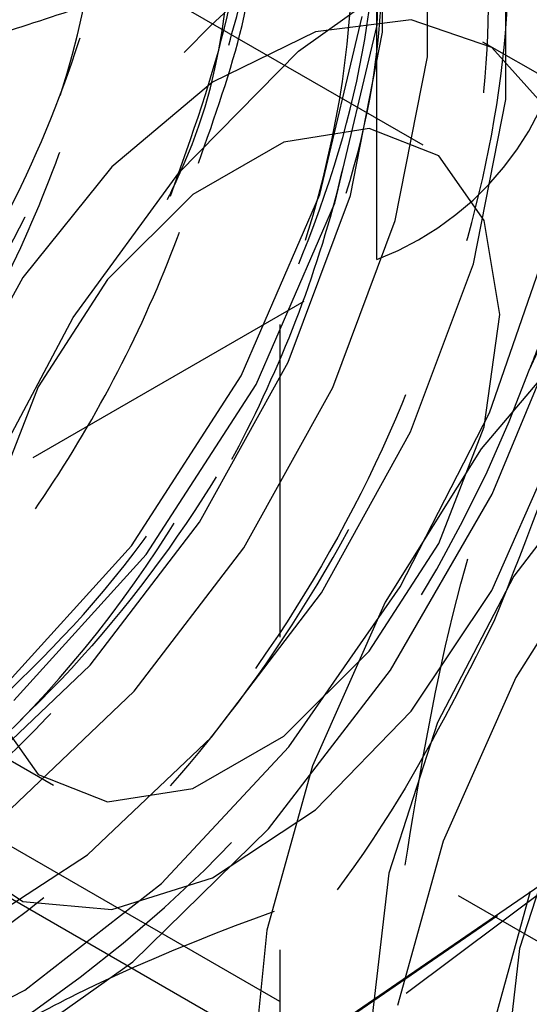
# Model space of a CAD drawing. Header units: inches. Extents: x 1907 to 2452, y -210 to -54.
# Tile 250 of 256: x 1999.456 to 1999.619, y -196.736 to -196.421. Entities that reach past the tile are written whole.
import ezdxf

# ---------------------------------------------------------------- set-up
doc = ezdxf.new("R2010")
doc.units = ezdxf.units.IN
doc.header["$LTSCALE"] = 0.5
doc.header["$MEASUREMENT"] = 0
doc.linetypes.add('HIDDEN', pattern=[0.22499999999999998, 0.15, -0.075])
doc.layers.add('SID-M-H', color=4, linetype='HIDDEN')

msp = doc.modelspace()

# ---------------------------------------------------------------- linework, layer by layer
at = {"layer": 'SID-M-H'}
for p, q in [((1999.569826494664, -196.4981333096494), (1999.569826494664, -195.9112736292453)), ((1999.538890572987, -195.9189274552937), (1999.538890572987, -198.8380343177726)), ((1999.538890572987, -196.7354682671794), (1998.584296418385, -196.1843927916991)), ((1999.584654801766, -196.4616538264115), (1999.327145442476, -196.3129968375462)), ((1999.569978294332, -196.423239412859), (1999.571524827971, -196.37817916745)), ((1999.571663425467, -196.4255066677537), (1999.571663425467, -196.3777736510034)), ((1999.586005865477, -196.4333528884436), (1999.586005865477, -196.3854944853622)), ((1999.611046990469, -196.4470519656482), (1999.611046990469, -196.3989746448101)), ((1999.544818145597, -196.4315565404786), (1999.585458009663, -196.402397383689)), ((1999.58084720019, -196.4215607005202), (1999.550189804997, -196.4253645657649)), ((1999.551677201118, -196.4774023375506), (1999.565200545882, -196.4204812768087)), ((1999.606596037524, -196.4304081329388), (1999.58084720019, -196.4215607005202)), ((1999.550189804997, -196.4253645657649), (1999.517347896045, -196.4414817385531)), ((1999.556454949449, -196.4801604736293), (1999.569978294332, -196.423239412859)), ((1999.561383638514, -196.4776744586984), (1999.571663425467, -196.4255066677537)), ((1999.847313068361, -196.5692444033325), (1999.603723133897, -196.4286229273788)), ((1999.506540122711, -196.4704175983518), (1999.544818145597, -196.4315565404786)), ((1999.625148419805, -196.4511207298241), (1999.606596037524, -196.4304081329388)), ((1999.575699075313, -196.4856577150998), (1999.586005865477, -196.4333528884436)), ((1999.517347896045, -196.4414817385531), (1999.48523962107, -196.4684801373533)), ((1999.600693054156, -196.4995960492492), (1999.611046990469, -196.4470519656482)), ((1999.567362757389, -196.4563154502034), (1999.540106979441, -196.4605942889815)), ((1999.589581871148, -196.4650180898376), (1999.567362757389, -196.4563154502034)), ((1999.540106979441, -196.4605942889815), (1999.511101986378, -196.4773385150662)), ((1999.60408436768, -196.4856525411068), (1999.589581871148, -196.4650180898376)), ((1999.48523962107, -196.4684801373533), (1999.456717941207, -196.5039608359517)), ((1999.472848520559, -196.5167220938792), (1999.506540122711, -196.4704175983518)), ((1999.511101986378, -196.4773385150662), (1999.48384620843, -196.5045285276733)), ((1999.526483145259, -196.5353382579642), (1999.551677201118, -196.4774023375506)), ((1999.54146998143, -196.5309991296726), (1999.561383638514, -196.4776744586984)), ((1999.531260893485, -196.5380963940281), (1999.556454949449, -196.4801604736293)), ((1999.555733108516, -196.5391224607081), (1999.575699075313, -196.4856577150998)), ((1999.609121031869, -196.5157299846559), (1999.60408436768, -196.4856525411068)), ((1999.605774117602, -196.5472053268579), (1999.625668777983, -196.4899761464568)), ((1998.420777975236, -197.1614649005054), (1999.569826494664, -196.4981333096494)), ((1999.580635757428, -196.553305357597), (1999.600693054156, -196.4995960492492)), ((1999.456717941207, -196.5039608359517), (1999.434317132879, -196.5447712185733)), ((1999.48384620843, -196.5045285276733), (1999.461627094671, -196.5388848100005)), ((1999.606647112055, -196.5732491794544), (1999.631086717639, -196.5142255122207)), ((1999.445701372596, -196.5677789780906), (1999.472848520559, -196.5167220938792)), ((1999.639379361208, -196.5157948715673), (1999.603130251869, -196.5586904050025)), ((1999.60408436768, -196.5516226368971), (1999.609121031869, -196.5157299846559)), ((1999.209044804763, -196.5175753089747), (1999.466554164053, -196.66623229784)), ((1999.513173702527, -196.5821300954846), (1999.54146998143, -196.5309991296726)), ((1999.491428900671, -196.5897689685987), (1999.526483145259, -196.5353382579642)), ((1999.461627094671, -196.5388848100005), (1999.447124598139, -196.5762634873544)), ((1999.496206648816, -196.592527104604), (1999.531260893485, -196.5380963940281)), ((1999.52736250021, -196.5903877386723), (1999.555733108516, -196.5391224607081)), ((1999.577280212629, -196.6028676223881), (1999.605774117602, -196.5472053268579)), ((1999.589581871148, -196.589001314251), (1999.60408436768, -196.5516226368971)), ((1999.552135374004, -196.6048051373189), (1999.580635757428, -196.553305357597)), ((1999.645069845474, -196.5579880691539), (1999.613640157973, -196.5994566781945)), ((1999.603130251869, -196.5586904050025), (1999.572487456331, -196.6077286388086)), ((1999.606596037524, -196.6039671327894), (1999.625148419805, -196.5618344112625)), ((1999.574165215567, -196.6295094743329), (1999.606647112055, -196.5732491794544)), ((1999.478272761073, -196.627854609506), (1999.513173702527, -196.5821300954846)), ((1999.644888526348, -196.5827969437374), (1999.61424573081, -196.6318351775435)), ((1999.449080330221, -196.6364462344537), (1999.491428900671, -196.5897689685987)), ((1999.567362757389, -196.6233575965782), (1999.589581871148, -196.589001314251)), ((1999.453858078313, -196.6392043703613), (1999.496206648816, -196.592527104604)), ((1999.492369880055, -196.6362323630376), (1999.52736250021, -196.5903877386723)), ((1999.613640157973, -196.5994566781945), (1999.589174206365, -196.6461855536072)), ((1999.516982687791, -196.6508594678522), (1999.552135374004, -196.6048051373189)), ((1999.541723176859, -196.6539622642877), (1999.577280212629, -196.6028676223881)), ((1999.58084720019, -196.6425435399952), (1999.606596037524, -196.6039671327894)), ((1999.572487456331, -196.6077286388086), (1999.549231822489, -196.6600596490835)), ((1999.540106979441, -196.6505476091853), (1999.567362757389, -196.6233575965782)), ((1999.438960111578, -196.6652996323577), (1999.478272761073, -196.627854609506)), ((1999.535269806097, -196.6801852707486), (1999.574165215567, -196.6295094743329)), ((1999.61424573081, -196.6318351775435), (1999.590990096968, -196.6841661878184)), ((1999.452953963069, -196.6737757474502), (1999.492369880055, -196.6362323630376)), ((1999.447124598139, -196.6422335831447), (1999.461627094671, -196.6628680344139)), ((1999.550189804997, -196.6741359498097), (1999.58084720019, -196.6425435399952)), ((1999.589174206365, -196.6461855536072), (1999.573654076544, -196.6943889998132)), ((1999.477386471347, -196.6885745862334), (1999.516982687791, -196.6508594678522)), ((1999.511101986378, -196.66729183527), (1999.540106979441, -196.6505476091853)), ((1999.501019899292, -196.6977347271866), (1999.541723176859, -196.6539622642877)), ((1999.579194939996, -196.7327467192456), (1999.677637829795, -196.6589589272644)), ((1999.549231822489, -196.6600596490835), (1999.53471488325, -196.7126421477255)), ((1999.461627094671, -196.6628680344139), (1999.48384620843, -196.6715706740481)), ((1999.48384620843, -196.6715706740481), (1999.511101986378, -196.66729183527)), ((1999.630932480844, -196.6702920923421), (1999.615412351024, -196.7184955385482)), ((1999.517347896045, -196.6959372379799), (1999.550189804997, -196.6741359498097)), ((1999.491911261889, -196.7227354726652), (1999.535269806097, -196.6801852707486)), ((1999.590990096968, -196.6841661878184), (1999.57647315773, -196.7367486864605)), ((1999.434317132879, -196.6885130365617), (1999.456717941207, -196.7034599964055)), ((1999.435834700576, -196.7155807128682), (1999.477386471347, -196.6885745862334)), ((1999.525941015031, -196.7645492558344), (1999.629791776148, -196.693274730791)), ((1999.682532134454, -196.7516364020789), (1999.578869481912, -196.6917932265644)), ((1999.48523962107, -196.7060102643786), (1999.517347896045, -196.6959372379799)), ((1999.626697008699, -196.6950883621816), (1999.523062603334, -196.7662143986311)), ((1999.573654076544, -196.6943889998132), (1999.568337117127, -196.7401618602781)), ((1999.447485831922, -196.6992631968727), (1999.691075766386, -196.8398846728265)), ((1999.457364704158, -196.7318252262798), (1999.501019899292, -196.6977347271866)), ((1999.618828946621, -196.7002372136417), (1999.604312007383, -196.7528197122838)), ((1999.456717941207, -196.7034599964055), (1999.48523962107, -196.7060102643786)), ((1999.53471488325, -196.7126421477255), (1999.529780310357, -196.7624202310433)), ((1999.615412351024, -196.7184955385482), (1999.610095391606, -196.764268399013)), ((1999.446263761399, -196.7550264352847), (1999.491911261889, -196.7227354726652)), ((1999.413111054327, -196.7543959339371), (1999.457364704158, -196.7318252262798)), ((1999.470128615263, -196.8013759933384), (1999.579194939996, -196.7327467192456))]:
    msp.add_line(p, q, dxfattribs=at)
for centre, radius, start, end in [((1999.388816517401, -196.4186971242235), 0.2568170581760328, 333.4364295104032, 26.56357048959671), ((1999.535936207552, -196.4088386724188), 0.09550960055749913, 290.7834207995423, 69.21657920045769), ((1999.81830166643, -196.7323599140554), 0.431728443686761, 122.6379705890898, 159.7728862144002), ((1999.213420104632, -196.3842764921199), 0.4317284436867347, 302.6379705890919, 339.7728862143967), ((1999.352614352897, -196.4646316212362), 0.4317284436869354, 302.6379705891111, 339.7728862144)]:
    msp.add_arc(centre, radius, start, end, dxfattribs=at)
for points, knots in [([(1999.28513456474, -196.6250613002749), (1999.284831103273, -196.6253434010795), (1999.264544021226, -196.6442024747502), (1999.221103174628, -196.6606194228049), (1999.164142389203, -196.6674643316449), (1999.118643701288, -196.6433605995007), (1999.091117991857, -196.5947797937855), (1999.084335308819, -196.5262163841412), (1999.099587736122, -196.4459269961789), (1999.135343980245, -196.3630300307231), (1999.187626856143, -196.2869153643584), (1999.251121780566, -196.2265340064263), (1999.31848373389, -196.188544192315), (1999.382687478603, -196.177718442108), (1999.436803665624, -196.1949443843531), (1999.473440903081, -196.2394329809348), (1999.490656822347, -196.2895782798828), (1999.487567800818, -196.3259913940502), (1999.486741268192, -196.3357344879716)], [0, 0, 0, 0, 0.001055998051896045, 0.07059584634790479, 0.1401322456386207, 0.2096742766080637, 0.2792105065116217, 0.3487517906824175, 0.4182884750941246, 0.4878261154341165, 0.5573657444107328, 0.6269021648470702, 0.6964441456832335, 0.7659803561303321, 0.8355217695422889, 0.9050584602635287, 0.9745963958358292, 1, 1, 1, 1]), ([(1999.482418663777, -196.411442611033), (1999.48668304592, -196.3934503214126), (1999.496838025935, -196.3506044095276), (1999.493270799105, -196.2891186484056), (1999.473947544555, -196.233889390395), (1999.438191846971, -196.1970338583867), (1999.389917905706, -196.1815917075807), (1999.333065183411, -196.1889178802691), (1999.272743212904, -196.2184218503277), (1999.214161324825, -196.266973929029), (1999.162602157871, -196.330346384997), (1999.122605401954, -196.4026717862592), (1999.097501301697, -196.47678898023), (1999.089639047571, -196.5465272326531), (1999.09928299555, -196.6050371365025), (1999.125532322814, -196.6468082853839), (1999.165974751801, -196.6681797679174), (1999.216432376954, -196.6672651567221), (1999.271873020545, -196.6423558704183), (1999.313265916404, -196.6138219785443), (1999.332176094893, -196.5906753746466), (1999.334603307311, -196.5877043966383)], [0, 0, 0, 0, 0.04003746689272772, 0.09534316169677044, 0.1518819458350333, 0.2078291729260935, 0.263516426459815, 0.3201276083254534, 0.3754840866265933, 0.4318492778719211, 0.4880969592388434, 0.5435292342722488, 0.6001621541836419, 0.6557064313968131, 0.7118125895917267, 0.7682763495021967, 0.8235899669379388, 0.8801567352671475, 0.9360221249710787, 0.9917881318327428, 1, 1, 1, 1]), ([(1999.255654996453, -196.6795006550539), (1999.250016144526, -196.6817318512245), (1999.223985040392, -196.6920319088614), (1999.184325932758, -196.6825721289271), (1999.14490600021, -196.6504412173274), (1999.125258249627, -196.5928727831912), (1999.126877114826, -196.5188388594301), (1999.150439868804, -196.4364282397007), (1999.193057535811, -196.3550036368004), (1999.250471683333, -196.2840262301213), (1999.316317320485, -196.2315949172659), (1999.383335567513, -196.2036734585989), (1999.444323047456, -196.2037999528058), (1999.492888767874, -196.2315977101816), (1999.521720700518, -196.2852714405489), (1999.532542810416, -196.335242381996), (1999.527344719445, -196.366628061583), (1999.526689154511, -196.3705863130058)], [0, 0, 0, 0, 0.0206035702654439, 0.0951139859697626, 0.1696254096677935, 0.2441339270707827, 0.3186482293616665, 0.3931564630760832, 0.4676705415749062, 0.5421792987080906, 0.6166900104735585, 0.6912011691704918, 0.7657096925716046, 0.8402239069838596, 0.9147321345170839, 0.9892463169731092, 0.9999999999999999, 0.9999999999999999, 0.9999999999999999, 0.9999999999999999]), ([(1999.522531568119, -196.4295826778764), (1999.525282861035, -196.4198142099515), (1999.535070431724, -196.3850634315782), (1999.534615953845, -196.3291475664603), (1999.520280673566, -196.2697189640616), (1999.488381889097, -196.2275894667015), (1999.443206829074, -196.2062104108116), (1999.388174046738, -196.2073802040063), (1999.328242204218, -196.231150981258), (1999.268664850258, -196.2750029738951), (1999.214761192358, -196.3348451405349), (1999.171304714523, -196.4054548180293), (1999.141885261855, -196.4797792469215), (1999.129269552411, -196.5513586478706), (1999.134321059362, -196.6135083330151), (1999.156224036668, -196.6601269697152), (1999.19323532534, -196.6872698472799), (1999.241468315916, -196.6925325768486), (1999.29598888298, -196.6735382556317), (1999.338699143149, -196.6478311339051), (1999.359334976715, -196.6248705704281), (1999.362993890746, -196.6207994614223)], [0, 0, 0, 0, 0.0219968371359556, 0.0782525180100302, 0.1353485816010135, 0.1925501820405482, 0.2487377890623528, 0.3061972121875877, 0.362707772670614, 0.4195012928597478, 0.4768815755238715, 0.5330136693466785, 0.590364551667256, 0.6472267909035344, 0.7036740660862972, 0.7611447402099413, 0.8173608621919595, 0.8745151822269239, 0.9316626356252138, 0.9878831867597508, 0.9999999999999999, 0.9999999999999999, 0.9999999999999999, 0.9999999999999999]), ([(1999.183106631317, -196.6117677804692), (1999.181705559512, -196.5970488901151), (1999.178032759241, -196.5584644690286), (1999.190394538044, -196.4858928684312), (1999.223307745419, -196.402140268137), (1999.272439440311, -196.3259540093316), (1999.331616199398, -196.266120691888), (1999.394009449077, -196.229164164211), (1999.452365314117, -196.2191283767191), (1999.499682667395, -196.2369995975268), (1999.531104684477, -196.2805685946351), (1999.540206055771, -196.34491508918), (1999.537062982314, -196.3981583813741), (1999.525827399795, -196.4268372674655), (1999.525091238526, -196.4287163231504)], [0, 0, 0, 0, 0.05779433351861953, 0.1515033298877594, 0.2451802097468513, 0.3388246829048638, 0.4324365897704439, 0.5260171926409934, 0.6195671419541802, 0.7130858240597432, 0.8065727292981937, 0.9000274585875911, 0.9934497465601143, 1, 1, 1, 1]), ([(1999.343866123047, -196.6805122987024), (1999.334140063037, -196.686938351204), (1999.303609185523, -196.7071102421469), (1999.254903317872, -196.7129470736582), (1999.206209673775, -196.6968264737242), (1999.174202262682, -196.6531476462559), (1999.162549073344, -196.5886299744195), (1999.172741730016, -196.5101791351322), (1999.204134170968, -196.4270800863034), (1999.253017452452, -196.3485588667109), (1999.314574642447, -196.2839240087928), (1999.381683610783, -196.2403056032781), (1999.447220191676, -196.2230602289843), (1999.504363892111, -196.2338637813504), (1999.544945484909, -196.2727244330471), (1999.565914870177, -196.3181703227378), (1999.565184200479, -196.3524120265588), (1999.565005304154, -196.3607957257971)], [0, 0, 0, 0, 0.03389550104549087, 0.1064006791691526, 0.1789117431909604, 0.2514173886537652, 0.3239255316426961, 0.3964330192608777, 0.4689384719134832, 0.541449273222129, 0.6139544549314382, 0.6864655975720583, 0.7589712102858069, 0.831479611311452, 0.9039868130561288, 0.9764922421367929, 1, 1, 1, 1]), ([(1999.571417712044, -196.3844769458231), (1999.571909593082, -196.3801162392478), (1999.575119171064, -196.3516621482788), (1999.564171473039, -196.3072586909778), (1999.537944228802, -196.2595529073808), (1999.495713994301, -196.2324937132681), (1999.442923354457, -196.227474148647), (1999.38372396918, -196.2453464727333), (1999.323573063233, -196.2841998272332), (1999.26768447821, -196.3401307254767), (1999.221011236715, -196.4085088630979), (1999.187494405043, -196.4825506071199), (1999.170192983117, -196.5554721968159), (1999.17055932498, -196.6208186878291), (1999.188032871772, -196.6720648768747), (1999.221313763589, -196.70476228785), (1999.266992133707, -196.7160799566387), (1999.320234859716, -196.703415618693), (1999.366635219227, -196.6787769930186), (1999.391497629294, -196.6534052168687), (1999.398933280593, -196.6458172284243)], [0, 0, 0, 0, 0.01086187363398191, 0.07087492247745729, 0.1317453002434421, 0.1912595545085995, 0.251956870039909, 0.3123738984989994, 0.3720689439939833, 0.4329911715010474, 0.4926631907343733, 0.5531093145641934, 0.6137863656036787, 0.6733094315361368, 0.7341889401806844, 0.7941649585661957, 0.8542696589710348, 0.9151144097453, 0.9746130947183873, 1, 1, 1, 1]), ([(1999.181171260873, -196.5205099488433), (1999.179629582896, -196.5296430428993), (1999.175834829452, -196.55212363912), (1999.17742691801, -196.5845284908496), (1999.184851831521, -196.6161705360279), (1999.198945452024, -196.6412052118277), (1999.218627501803, -196.6586212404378), (1999.243116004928, -196.6678670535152), (1999.271470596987, -196.6684321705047), (1999.302444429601, -196.6601643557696), (1999.334583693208, -196.6436071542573), (1999.366638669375, -196.6193510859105), (1999.397397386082, -196.5880416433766), (1999.425325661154, -196.5511601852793), (1999.449291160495, -196.5104517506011), (1999.468342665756, -196.4672202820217), (1999.481649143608, -196.422906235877), (1999.488476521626, -196.3797925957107), (1999.48871904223, -196.3396656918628), (1999.482200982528, -196.3037307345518), (1999.468983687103, -196.273370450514), (1999.449728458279, -196.2502167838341), (1999.425364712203, -196.2350369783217), (1999.396501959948, -196.2281941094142), (1999.364106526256, -196.2301001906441), (1999.329944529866, -196.2408218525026), (1999.295359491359, -196.2590842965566), (1999.273175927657, -196.2770859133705), (1999.262058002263, -196.2861079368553)], [0, 0, 0, 0, 0.02631850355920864, 0.0647815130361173, 0.1040887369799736, 0.1434850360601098, 0.1821639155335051, 0.2207274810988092, 0.2600856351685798, 0.2994405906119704, 0.337996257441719, 0.3766837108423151, 0.4160824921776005, 0.4553858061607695, 0.4938429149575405, 0.5326490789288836, 0.5720781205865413, 0.6113195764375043, 0.649707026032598, 0.688622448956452, 0.7280713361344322, 0.7672408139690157, 0.8055876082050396, 0.8446026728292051, 0.8840609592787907, 0.923148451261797, 0.961483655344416, 1, 1, 1, 1]), ([(1999.192825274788, -196.627284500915), (1999.202285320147, -196.6399900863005), (1999.224159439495, -196.669368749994), (1999.287152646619, -196.6659294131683), (1999.36098124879, -196.6228345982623), (1999.428228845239, -196.5433505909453), (1999.474404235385, -196.4443454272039), (1999.488813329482, -196.3465714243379), (1999.470890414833, -196.2672490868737), (1999.435502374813, -196.2454331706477), (1999.418616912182, -196.2350236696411)], [0, 0, 0, 0, 0.09980859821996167, 0.2307837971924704, 0.3599104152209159, 0.4910788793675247, 0.6204288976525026, 0.7508013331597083, 0.8810944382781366, 1, 1, 1, 1]), ([(1999.146047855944, -196.545690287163), (1999.147798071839, -196.5588697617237), (1999.151763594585, -196.5887309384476), (1999.1724278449, -196.6227836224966), (1999.203793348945, -196.6463265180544), (1999.243826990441, -196.6538094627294), (1999.289110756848, -196.6450582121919), (1999.336430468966, -196.6207191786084), (1999.382250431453, -196.5827497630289), (1999.423191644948, -196.5341240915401), (1999.456235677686, -196.4786448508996), (1999.478971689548, -196.4206388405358), (1999.489776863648, -196.3646381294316), (1999.487946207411, -196.3149938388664), (1999.473733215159, -196.2756833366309), (1999.44838247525, -196.2494780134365), (1999.413843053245, -196.2396962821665), (1999.381653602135, -196.2420089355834), (1999.361563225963, -196.252802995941), (1999.355986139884, -196.2557994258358)], [0, 0, 0, 0, 0.04873917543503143, 0.110429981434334, 0.1721407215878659, 0.2338712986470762, 0.2956216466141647, 0.3573917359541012, 0.4191815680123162, 0.4809911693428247, 0.5428205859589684, 0.6046698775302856, 0.6665391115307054, 0.7284283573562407, 0.7903376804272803, 0.8522671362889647, 0.9142167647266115, 0.976186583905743, 1, 1, 1, 1]), ([(1999.152025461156, -196.4898746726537), (1999.150279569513, -196.5064274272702), (1999.146533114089, -196.5419474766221), (1999.156076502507, -196.5882414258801), (1999.176914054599, -196.6257266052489), (1999.208649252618, -196.6490350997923), (1999.248583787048, -196.6565808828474), (1999.293894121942, -196.6478127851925), (1999.341206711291, -196.6234782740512), (1999.387028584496, -196.5855076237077), (1999.427969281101, -196.5368823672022), (1999.461013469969, -196.4814027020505), (1999.483749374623, -196.4233979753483), (1999.494554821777, -196.3673925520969), (1999.492723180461, -196.317765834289), (1999.478513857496, -196.2783897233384), (1999.453149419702, -196.2524293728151), (1999.418661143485, -196.241732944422), (1999.377962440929, -196.248058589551), (1999.341093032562, -196.2645501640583), (1999.319711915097, -196.2834455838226), (1999.312553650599, -196.2897716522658)], [0, 0, 0, 0, 0.04737154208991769, 0.1016531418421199, 0.1559523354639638, 0.2102690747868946, 0.2646032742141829, 0.3189548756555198, 0.3733238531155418, 0.4277102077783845, 0.4821139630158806, 0.5365351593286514, 0.590973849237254, 0.6454300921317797, 0.6999039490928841, 0.7543954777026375, 0.8089047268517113, 0.8634317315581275, 0.9179765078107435, 0.9725390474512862, 1, 1, 1, 1]), ([(1999.220704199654, -196.5400762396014), (1999.218906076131, -196.5515311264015), (1999.215017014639, -196.576306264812), (1999.217115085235, -196.6105503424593), (1999.225249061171, -196.6416070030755), (1999.239908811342, -196.6659254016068), (1999.260109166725, -196.6825714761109), (1999.285005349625, -196.6909889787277), (1999.313696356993, -196.6906879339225), (1999.344830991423, -196.681578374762), (1999.377024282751, -196.6642493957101), (1999.408999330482, -196.6392699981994), (1999.439564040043, -196.6073275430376), (1999.467137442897, -196.570004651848), (1999.490670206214, -196.5289970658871), (1999.509191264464, -196.4855890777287), (1999.521893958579, -196.4412777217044), (1999.528073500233, -196.3983929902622), (1999.527666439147, -196.3586260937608), (1999.520483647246, -196.3231697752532), (1999.506635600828, -196.2934468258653), (1999.486841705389, -196.2710508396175), (1999.462012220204, -196.2566703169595), (1999.432753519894, -196.250672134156), (1999.400097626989, -196.2534266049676), (1999.365852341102, -196.2650394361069), (1999.333901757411, -196.2823433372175), (1999.314359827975, -196.2985338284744), (1999.305842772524, -196.3055902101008)], [0, 0, 0, 0, 0.033216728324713, 0.07184261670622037, 0.1112736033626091, 0.1507137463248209, 0.1893622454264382, 0.2281108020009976, 0.2675838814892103, 0.3069736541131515, 0.3455195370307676, 0.3843882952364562, 0.4238930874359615, 0.4632222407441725, 0.5016944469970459, 0.5406739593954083, 0.5802000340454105, 0.6194584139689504, 0.6578859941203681, 0.6969666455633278, 0.7365035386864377, 0.7756811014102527, 0.8140931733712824, 0.853265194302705, 0.8928024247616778, 0.9318892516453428, 0.9703149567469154, 1, 1, 1, 1]), ([(1999.32743036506, -196.4141881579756), (1999.312171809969, -196.4384300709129), (1999.282153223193, -196.4861218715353), (1999.256037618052, -196.5622961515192), (1999.246706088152, -196.6324357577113), (1999.25515731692, -196.6920221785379), (1999.28021961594, -196.7351039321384), (1999.319801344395, -196.7581428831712), (1999.369555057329, -196.7586065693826), (1999.425278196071, -196.7363896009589), (1999.481598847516, -196.6935584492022), (1999.532808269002, -196.6338707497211), (1999.574752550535, -196.5625483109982), (1999.602920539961, -196.4861072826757), (1999.614661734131, -196.4113586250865), (1999.608959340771, -196.3451339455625), (1999.585961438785, -196.2929214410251), (1999.547312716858, -196.2613074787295), (1999.509368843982, -196.2491145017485), (1999.483893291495, -196.2553045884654), (1999.4777087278, -196.2568073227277)], [0, 0, 0, 0, 0.06015164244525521, 0.1183380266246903, 0.1755373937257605, 0.2330688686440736, 0.2911613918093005, 0.3479988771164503, 0.4060814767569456, 0.4636361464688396, 0.5208141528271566, 0.5790043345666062, 0.6359172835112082, 0.6938068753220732, 0.7516562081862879, 0.8085951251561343, 0.8667927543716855, 0.9239217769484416, 0.9815308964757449, 1, 1, 1, 1]), ([(1999.607411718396, -196.6134194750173), (1999.61808399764, -196.5865247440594), (1999.641438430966, -196.5276702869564), (1999.65669724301, -196.4356035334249), (1999.653690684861, -196.3504246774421), (1999.628990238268, -196.2871385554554), (1999.584399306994, -196.2548632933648), (1999.524931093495, -196.256275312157), (1999.459058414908, -196.2869410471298), (1999.394388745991, -196.3392013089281), (1999.335592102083, -196.4078586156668), (1999.287452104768, -196.4897611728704), (1999.257094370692, -196.5798501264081), (1999.252049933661, -196.6688553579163), (1999.275861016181, -196.7443482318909), (1999.325300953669, -196.7940636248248), (1999.390828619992, -196.8096392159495), (1999.460087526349, -196.7905116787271), (1999.523308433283, -196.7433147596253), (1999.57336600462, -196.6812346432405), (1999.596948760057, -196.6342604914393), (1999.607411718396, -196.6134194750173)], [0, 0, 0, 0, 0.04715324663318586, 0.1031867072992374, 0.1613684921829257, 0.2201579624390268, 0.2778394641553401, 0.3323348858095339, 0.382596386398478, 0.4302554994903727, 0.4783679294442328, 0.5293779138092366, 0.5841273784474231, 0.641732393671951, 0.7004999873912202, 0.7587683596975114, 0.8145487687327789, 0.8661784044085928, 0.9143873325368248, 0.9620162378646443, 1, 1, 1, 1]), ([(1999.502987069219, -196.4789669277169), (1999.504827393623, -196.4751339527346), (1999.521959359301, -196.4394519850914), (1999.526374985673, -196.3688448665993), (1999.510475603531, -196.2897989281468), (1999.474625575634, -196.2678381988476), (1999.457426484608, -196.2573025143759)], [0, 0, 0, 0, 0.03957089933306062, 0.368373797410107, 0.6969766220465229, 1, 1, 1, 1]), ([(1999.503932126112, -196.4778622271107), (1999.510806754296, -196.4585784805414), (1999.524579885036, -196.4199440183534), (1999.529866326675, -196.3655492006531), (1999.523222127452, -196.3191492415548), (1999.504258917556, -196.2845147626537), (1999.474840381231, -196.263892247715), (1999.437218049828, -196.2608570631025), (1999.407320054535, -196.2662844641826), (1999.391131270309, -196.2766699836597), (1999.38956958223, -196.2776718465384)], [0, 0, 0, 0, 0.1401935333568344, 0.2808739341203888, 0.4215998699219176, 0.5623712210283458, 0.7031877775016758, 0.8440493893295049, 0.984955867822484, 1, 1, 1, 1]), ([(1999.512882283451, -196.4674001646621), (1999.51809012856, -196.4525861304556), (1999.530092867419, -196.4184436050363), (1999.534532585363, -196.3683609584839), (1999.528079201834, -196.3217863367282), (1999.508830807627, -196.2877036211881), (1999.48474442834, -196.2685350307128), (1999.465151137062, -196.2676468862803), (1999.458292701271, -196.2673360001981)], [0, 0, 0, 0, 0.1444073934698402, 0.3328217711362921, 0.5212971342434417, 0.7098333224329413, 0.8984300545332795, 1, 1, 1, 1]), ([(1999.255520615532, -196.6075957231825), (1999.256015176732, -196.6170956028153), (1999.257139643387, -196.6386951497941), (1999.265798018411, -196.6669293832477), (1999.280903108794, -196.6905871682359), (1999.301642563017, -196.7064402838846), (1999.326931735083, -196.7140288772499), (1999.35594586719, -196.7128584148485), (1999.387230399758, -196.7029134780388), (1999.419464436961, -196.6848161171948), (1999.451349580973, -196.6591197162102), (1999.481701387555, -196.6265618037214), (1999.508912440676, -196.5888121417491), (1999.532001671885, -196.5475164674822), (1999.549985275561, -196.5039463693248), (1999.562075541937, -196.4596637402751), (1999.567608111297, -196.4170221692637), (1999.566548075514, -196.3776268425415), (1999.55870243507, -196.3426599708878), (1999.544228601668, -196.3136040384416), (1999.523914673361, -196.2919268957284), (1999.498589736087, -196.2785127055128), (1999.469950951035, -196.2729102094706), (1999.448710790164, -196.2763836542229), (1999.438540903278, -196.2780467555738)], [0, 0, 0, 0, 0.03652097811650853, 0.08303648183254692, 0.1294683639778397, 0.174911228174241, 0.2207021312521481, 0.2672566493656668, 0.3136186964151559, 0.3589701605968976, 0.4048930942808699, 0.4514743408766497, 0.4977545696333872, 0.5430488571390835, 0.5890925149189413, 0.6356881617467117, 0.6818747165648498, 0.7271461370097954, 0.7732990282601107, 0.8198967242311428, 0.8659778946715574, 0.9112607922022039, 0.9575112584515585, 0.9999999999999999, 0.9999999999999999, 0.9999999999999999, 0.9999999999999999]), ([(1999.270727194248, -196.6719673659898), (1999.280371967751, -196.6849606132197), (1999.302414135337, -196.7146553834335), (1999.365704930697, -196.7113112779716), (1999.439552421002, -196.6681840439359), (1999.506796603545, -196.5887066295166), (1999.55296666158, -196.4897077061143), (1999.567400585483, -196.3919020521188), (1999.54925839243, -196.3121341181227), (1999.513446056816, -196.290135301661), (1999.496157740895, -196.2795154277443)], [0, 0, 0, 0, 0.1014095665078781, 0.2317614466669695, 0.3602735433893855, 0.4908177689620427, 0.6195522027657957, 0.7493041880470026, 0.8789772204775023, 0.9999999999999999, 0.9999999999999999, 0.9999999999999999, 0.9999999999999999]), ([(1999.423996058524, -196.3132363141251), (1999.434150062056, -196.3069104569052), (1999.463692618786, -196.2885056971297), (1999.511183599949, -196.2828316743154), (1999.558490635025, -196.297078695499), (1999.592043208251, -196.3360843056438), (1999.607788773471, -196.3945793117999), (1999.603736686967, -196.4669260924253), (1999.580568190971, -196.5450707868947), (1999.540155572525, -196.6204552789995), (1999.48751603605, -196.6848426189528), (1999.428107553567, -196.7306114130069), (1999.368773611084, -196.752810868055), (1999.316349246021, -196.7485442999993), (1999.276809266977, -196.7177731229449), (1999.255080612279, -196.6641082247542), (1999.253932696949, -196.5927339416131), (1999.274001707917, -196.5121208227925), (1999.30321304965, -196.4511793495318), (1999.323506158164, -196.4201822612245), (1999.32743036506, -196.4141881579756)], [0, 0, 0, 0, 0.02952927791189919, 0.08591393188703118, 0.1428140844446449, 0.1998702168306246, 0.2578112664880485, 0.3157312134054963, 0.3745279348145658, 0.4335016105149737, 0.4929611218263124, 0.552981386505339, 0.6131149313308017, 0.6741757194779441, 0.7352173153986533, 0.7970902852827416, 0.859184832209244, 0.9217226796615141, 0.9848630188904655, 1, 1, 1, 1]), ([(1999.427646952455, -196.6590790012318), (1999.446613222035, -196.6417448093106), (1999.485542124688, -196.6061658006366), (1999.531593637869, -196.534293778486), (1999.562102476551, -196.4587880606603), (1999.5728240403, -196.3880335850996), (1999.563350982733, -196.3312052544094), (1999.540624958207, -196.2992294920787), (1999.520802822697, -196.2908512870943), (1999.514191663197, -196.2880569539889)], [0, 0, 0, 0, 0.1504854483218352, 0.3088764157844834, 0.4655193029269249, 0.6203164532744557, 0.7732592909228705, 0.9243765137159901, 0.9999999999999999, 0.9999999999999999, 0.9999999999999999, 0.9999999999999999]), ([(1999.45285228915, -196.4248431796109), (1999.462802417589, -196.4216148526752), (1999.51067646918, -196.4060820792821), (1999.552403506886, -196.385281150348), (1999.585458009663, -196.3688034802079)], [0, 0, 0, 0, 0.2078396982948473, 1, 1, 1, 1]), ([(1999.571524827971, -196.37817916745), (1999.571734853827, -196.3990906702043), (1999.572154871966, -196.4409103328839), (1999.54909358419, -196.5138535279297), (1999.510956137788, -196.5842796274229), (1999.459920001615, -196.6455441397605), (1999.40190299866, -196.6902213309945), (1999.347672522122, -196.7112666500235), (1999.29804999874, -196.7123654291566), (1999.256455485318, -196.6930359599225), (1999.226701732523, -196.6488951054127), (1999.215287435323, -196.5862124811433), (1999.224451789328, -196.5122919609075), (1999.244964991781, -196.4475700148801), (1999.266283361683, -196.4136534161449), (1999.272867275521, -196.4031786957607)], [0, 0, 0, 0, 0.07978245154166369, 0.1595521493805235, 0.2398299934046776, 0.3205460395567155, 0.4016958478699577, 0.4832746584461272, 0.5457896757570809, 0.6285616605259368, 0.7113482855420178, 0.7945881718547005, 0.8782758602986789, 0.9624070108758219, 1, 1, 1, 1]), ([(1999.618523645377, -196.5335432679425), (1999.619902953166, -196.5300442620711), (1999.639545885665, -196.4802143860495), (1999.667613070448, -196.4364741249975), (1999.693709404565, -196.3958052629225)], [0, 0, 0, 0, 0.07021903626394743, 1, 1, 1, 1]), ([(1999.578869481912, -196.6917932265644), (1999.583229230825, -196.6648918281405), (1999.592028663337, -196.6105958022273), (1999.609638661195, -196.5593825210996), (1999.618523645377, -196.5335432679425)], [0, 0, 0, 0, 0.4954579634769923, 1, 1, 1, 1]), ([(1999.446263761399, -196.7478329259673), (1999.455368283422, -196.7427985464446), (1999.495062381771, -196.7208495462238), (1999.542394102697, -196.7044394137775), (1999.578869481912, -196.6917932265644)], [0, 0, 0, 0, 0.2293671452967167, 1, 1, 1, 1])]:
    msp.add_open_spline(points, degree=3, knots=knots, dxfattribs=at)

doc.saveas('drawing.dxf')
